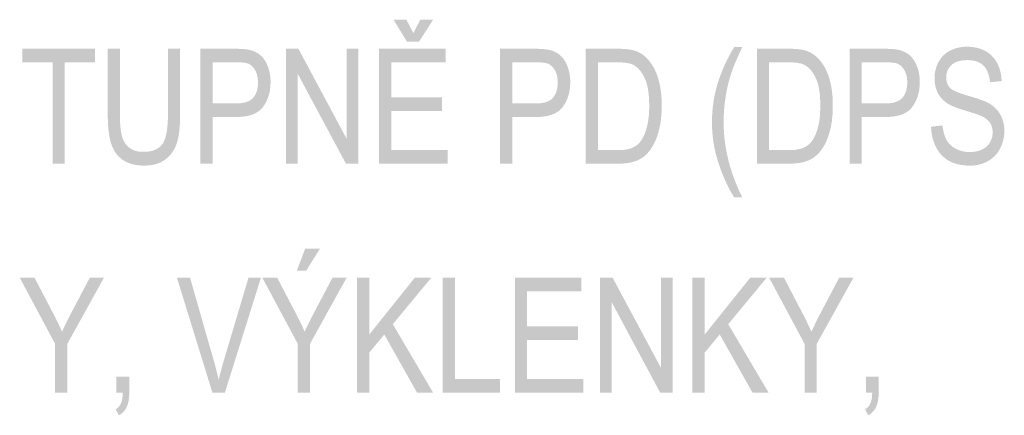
# Model space of a CAD drawing. Header units: millimetres. Extents: x 0 to 78750, y 0 to 63000.
# Tile 65 of 69: x 75983 to 77591, y 13975 to 14621. Entities that reach past the tile are written whole.
import ezdxf

# ---------------------------------------------------------------- set-up
doc = ezdxf.new("R2010")
doc.units = ezdxf.units.MM
doc.header["$LTSCALE"] = 1000
doc.layers.add('Text obecně', color=7, linetype='Continuous')

msp = doc.modelspace()

# ---------------------------------------------------------------- hatches: boundary and pattern name
at = {"layer": 'Text obecně', "linetype": 'Continuous', "lineweight": -3, "transparency": 33554687}
h = msp.add_hatch(color=7, dxfattribs=at)
h.paths.add_polyline_path([(76569.9, 14385.6), (76569.9, 14573.1), (76678.5, 14573.1), (76678.5, 14550.9), (76589.8, 14550.9), (76589.8, 14493.6), (76672.9, 14493.6), (76672.9, 14471.5), (76589.8, 14471.5), (76589.8, 14407.7), (76681.9, 14407.7), (76681.9, 14385.6)], flags=16)
h.paths.add_polyline_path([(76626, 14598.6), (76637.3, 14620.5), (76658.2, 14620.5), (76635.2, 14584.6), (76615.5, 14584.6), (76593.6, 14620.5), (76614.5, 14620.5)], flags=16)
for points in [[(76037, 14385.6), (76037, 14550.9), (75987.6, 14550.9), (75987.6, 14573.1), (76106.5, 14573.1), (76106.5, 14550.9), (76056.9, 14550.9), (76056.9, 14385.6)], [(76225.3, 14573.1), (76245.2, 14573.1), (76245.2, 14464.8), (76245.2, 14461.2), (76245.1, 14457.9), (76245, 14454.5), (76244.9, 14451.4), (76244.7, 14448.2), (76244.5, 14445.2), (76244.2, 14442.2), (76243.9, 14439.4), (76243.6, 14436.6), (76243.2, 14434), (76242.8, 14431.4), (76242.3, 14428.9), (76241.8, 14426.5), (76241.3, 14424.2), (76240.7, 14422), (76240.1, 14419.9), (76239.5, 14417.8), (76238.7, 14415.8), (76237.9, 14413.8), (76237, 14412), (76236.1, 14410.1), (76235.1, 14408.3), (76234.1, 14406.5), (76232.9, 14404.8), (76231.8, 14403.1), (76230.5, 14401.5), (76229.2, 14399.9), (76227.8, 14398.4), (76226.4, 14396.9), (76224.8, 14395.5), (76223.3, 14394.1), (76221.6, 14392.8), (76219.9, 14391.5), (76218.1, 14390.4), (76216.3, 14389.3), (76214.4, 14388.3), (76212.5, 14387.3), (76210.4, 14386.5), (76208.4, 14385.7), (76206.2, 14385), (76204, 14384.4), (76201.7, 14383.9), (76199.3, 14383.4), (76196.9, 14383.1), (76194.4, 14382.7), (76191.9, 14382.6), (76189.3, 14382.4), (76186.6, 14382.4), (76183.9, 14382.4), (76181.4, 14382.6), (76178.9, 14382.7), (76176.5, 14383), (76174.1, 14383.3), (76171.8, 14383.7), (76169.6, 14384.1), (76167.4, 14384.7), (76165.2, 14385.3), (76163.2, 14386), (76161.2, 14386.7), (76159.3, 14387.5), (76157.3, 14388.4), (76155.5, 14389.4), (76153.8, 14390.4), (76152.1, 14391.5), (76150.4, 14392.6), (76148.8, 14393.9), (76147.3, 14395.2), (76145.9, 14396.5), (76144.4, 14397.9), (76143.1, 14399.4), (76141.8, 14401), (76140.6, 14402.6), (76139.4, 14404.2), (76138.3, 14406), (76137.2, 14407.8), (76136.3, 14409.7), (76135.3, 14411.6), (76134.5, 14413.6), (76133.7, 14415.6), (76132.9, 14417.8), (76132.2, 14419.9), (76131.6, 14422.3), (76131, 14424.6), (76130.4, 14427.2), (76129.9, 14429.7), (76129.4, 14432.4), (76129, 14435.2), (76128.6, 14438.1), (76128.3, 14441), (76128, 14444.2), (76127.8, 14447.3), (76127.6, 14450.6), (76127.4, 14454), (76127.3, 14457.5), (76127.2, 14461), (76127.2, 14464.8), (76127.2, 14573.1), (76147.1, 14573.1), (76147.1, 14464.9), (76147.1, 14461.9), (76147.2, 14459), (76147.2, 14456.2), (76147.3, 14453.5), (76147.4, 14450.9), (76147.6, 14448.4), (76147.8, 14446), (76148, 14443.7), (76148.2, 14441.5), (76148.5, 14439.4), (76148.8, 14437.4), (76149.1, 14435.5), (76149.5, 14433.7), (76149.9, 14432), (76150.3, 14430.4), (76150.7, 14428.9), (76151.6, 14426.1), (76152.9, 14423.5), (76154.1, 14420.9), (76155.7, 14418.7), (76157.2, 14416.5), (76159.1, 14414.6), (76161, 14412.7), (76163.2, 14411.1), (76165.4, 14409.5), (76167.9, 14408.4), (76170.3, 14407.2), (76173, 14406.4), (76175.7, 14405.6), (76178.7, 14405.2), (76181.6, 14404.9), (76184.8, 14404.9), (76187.6, 14404.9), (76190.1, 14405), (76192.6, 14405.2), (76195, 14405.6), (76197.3, 14406), (76199.5, 14406.6), (76201.6, 14407.2), (76203.6, 14407.9), (76205.5, 14408.7), (76207.3, 14409.7), (76209, 14410.7), (76210.6, 14411.8), (76212.1, 14413), (76213.5, 14414.3), (76214.8, 14415.7), (76216, 14417.2), (76217.2, 14418.8), (76218.2, 14420.7), (76219.2, 14422.6), (76220.1, 14424.9), (76220.9, 14427.1), (76221.7, 14429.8), (76222.4, 14432.4), (76223, 14435.4), (76223.6, 14438.4), (76224, 14441.7), (76224.4, 14445), (76224.7, 14448.7), (76225, 14452.4), (76225.2, 14456.5), (76225.3, 14460.5), (76225.3, 14464.9)], [(76418, 14385.6), (76418, 14573.1), (76438.3, 14573.1), (76517.2, 14425.8), (76517.2, 14573.1), (76536.2, 14573.1), (76536.2, 14385.6), (76515.9, 14385.6), (76436.9, 14532.8), (76436.9, 14385.6)], [(77149.8, 14330.4), (77147.9, 14333.4), (77146, 14336.5), (77144.2, 14339.7), (77142.4, 14342.9), (77140.7, 14346.2), (77139, 14349.6), (77137.3, 14353), (77135.7, 14356.5), (77134.1, 14360), (77132.5, 14363.6), (77131, 14367.3), (77129.5, 14371.1), (77128.1, 14374.8), (77126.7, 14378.7), (77125.3, 14382.6), (77124, 14386.7), (77122.7, 14390.7), (77121.5, 14394.8), (77120.3, 14398.8), (77119.3, 14402.9), (77118.4, 14407), (77117.5, 14411.2), (77116.7, 14415.3), (77116.1, 14419.5), (77115.4, 14423.6), (77114.9, 14427.9), (77114.4, 14432.1), (77114.1, 14436.3), (77113.7, 14440.5), (77113.6, 14444.8), (77113.4, 14449.1), (77113.4, 14453.4), (77113.4, 14457.2), (77113.5, 14461), (77113.7, 14464.8), (77113.9, 14468.5), (77114.2, 14472.2), (77114.5, 14475.9), (77114.9, 14479.6), (77115.4, 14483.2), (77115.9, 14486.9), (77116.5, 14490.5), (77117.1, 14494.1), (77117.9, 14497.6), (77118.6, 14501.2), (77119.5, 14504.7), (77120.3, 14508.3), (77121.3, 14511.7), (77122.5, 14515.8), (77123.8, 14519.8), (77125.1, 14523.9), (77126.5, 14527.9), (77128, 14531.9), (77129.6, 14536), (77131.2, 14540), (77133, 14544), (77134.8, 14548.1), (77136.7, 14552.1), (77138.7, 14556.1), (77140.8, 14560.1), (77142.9, 14564.2), (77145.1, 14568.2), (77147.4, 14572.2), (77149.8, 14576.2), (77162.9, 14576.2), (77161.4, 14572.9), (77160, 14569.8), (77158.6, 14566.7), (77157.3, 14563.9), (77156, 14561), (77154.8, 14558.4), (77153.7, 14555.8), (77152.7, 14553.4), (77151.6, 14551), (77150.8, 14548.9), (77149.9, 14546.8), (77149.1, 14544.9), (77148.3, 14543), (77147.7, 14541.3), (77147.1, 14539.6), (77146.6, 14538.2), (77145, 14533.8), (77143.6, 14529.3), (77142.2, 14524.8), (77141, 14520.2), (77139.8, 14515.6), (77138.7, 14510.9), (77137.7, 14506.2), (77136.8, 14501.4), (77135.7, 14495.4), (77134.9, 14489.4), (77134, 14483.4), (77133.5, 14477.4), (77132.9, 14471.4), (77132.7, 14465.4), (77132.4, 14459.3), (77132.4, 14453.3), (77132.4, 14449.5), (77132.5, 14445.6), (77132.6, 14441.8), (77132.9, 14437.9), (77133.1, 14434.1), (77133.5, 14430.2), (77133.8, 14426.4), (77134.3, 14422.5), (77134.8, 14418.7), (77135.4, 14414.9), (77136, 14411), (77136.7, 14407.2), (77137.4, 14403.3), (77138.2, 14399.5), (77139.1, 14395.7), (77140, 14391.8), (77141, 14388), (77142.1, 14384.1), (77143.1, 14380.3), (77144.3, 14376.5), (77145.5, 14372.6), (77146.8, 14368.8), (77148.1, 14364.9), (77149.6, 14361.1), (77151, 14357.3), (77152.6, 14353.4), (77154.1, 14349.6), (77155.8, 14345.7), (77157.4, 14341.9), (77159.2, 14338.1), (77161, 14334.2), (77162.9, 14330.4)], [(77471, 14445.9), (77489.8, 14447.9), (77490.1, 14444.3), (77490.7, 14441.1), (77491.2, 14437.9), (77492, 14435), (77492.8, 14432.1), (77493.8, 14429.6), (77494.8, 14427), (77496, 14424.7), (77497.2, 14422.5), (77498.8, 14420.4), (77500.3, 14418.4), (77502.2, 14416.6), (77504.1, 14414.7), (77506.3, 14413.1), (77508.5, 14411.5), (77511.1, 14410.1), (77513.7, 14408.7), (77516.4, 14407.7), (77519.1, 14406.7), (77522, 14406), (77524.9, 14405.3), (77527.9, 14404.9), (77530.9, 14404.6), (77534.1, 14404.6), (77537, 14404.6), (77539.7, 14404.8), (77542.3, 14405.1), (77544.8, 14405.6), (77547.3, 14406.1), (77549.7, 14406.9), (77552, 14407.7), (77554.2, 14408.8), (77556.4, 14409.9), (77558.3, 14411.1), (77560.2, 14412.4), (77561.8, 14413.8), (77563.4, 14415.3), (77564.8, 14416.9), (77566.1, 14418.5), (77567.2, 14420.4), (77568.2, 14422.2), (77569, 14424.2), (77569.8, 14426.1), (77570.4, 14428.1), (77570.9, 14430.1), (77571.2, 14432.2), (77571.4, 14434.3), (77571.4, 14436.5), (77571.4, 14438.7), (77571.2, 14440.7), (77570.9, 14442.8), (77570.4, 14444.7), (77569.9, 14446.7), (77569.1, 14448.4), (77568.4, 14450.2), (77567.3, 14451.9), (77566.3, 14453.5), (77565, 14455), (77563.6, 14456.5), (77561.9, 14457.9), (77560.2, 14459.3), (77558.2, 14460.6), (77556.2, 14461.8), (77553.8, 14462.9), (77553.1, 14463.3), (77552.1, 14463.7), (77551.1, 14464.2), (77549.9, 14464.6), (77548.6, 14465.1), (77547.2, 14465.6), (77545.8, 14466.1), (77544.1, 14466.7), (77542.4, 14467.3), (77540.5, 14467.9), (77538.6, 14468.5), (77536.5, 14469.2), (77534.3, 14469.9), (77531.9, 14470.6), (77529.6, 14471.3), (77527, 14472.1), (77524.4, 14472.9), (77522, 14473.6), (77519.6, 14474.4), (77517.4, 14475.2), (77515.2, 14475.9), (77513.2, 14476.7), (77511.2, 14477.4), (77509.3, 14478.1), (77507.5, 14478.9), (77505.9, 14479.6), (77504.3, 14480.3), (77502.9, 14481), (77501.4, 14481.7), (77500.2, 14482.4), (77499, 14483.1), (77497.9, 14483.8), (77495.2, 14485.6), (77492.9, 14487.5), (77490.6, 14489.5), (77488.6, 14491.7), (77486.5, 14493.9), (77484.9, 14496.3), (77483.2, 14498.7), (77481.9, 14501.3), (77480.6, 14503.9), (77479.6, 14506.6), (77478.6, 14509.4), (77478, 14512.3), (77477.3, 14515.3), (77477, 14518.3), (77476.6, 14521.4), (77476.6, 14524.6), (77476.6, 14528.2), (77477, 14531.6), (77477.4, 14535.1), (77478.3, 14538.4), (77479.1, 14541.7), (77480.3, 14544.9), (77481.5, 14548.1), (77483.1, 14551.2), (77483.9, 14552.7), (77484.8, 14554.2), (77485.7, 14555.6), (77486.7, 14557), (77487.7, 14558.4), (77488.8, 14559.6), (77489.9, 14560.9), (77491, 14562.1), (77492.2, 14563.2), (77493.5, 14564.3), (77494.8, 14565.4), (77496.1, 14566.4), (77497.5, 14567.4), (77499, 14568.3), (77500.4, 14569.1), (77502, 14569.9), (77505.1, 14571.5), (77508.3, 14572.7), (77511.6, 14574), (77515.1, 14574.7), (77518.5, 14575.5), (77522.1, 14575.9), (77525.8, 14576.3), (77529.6, 14576.3), (77533.7, 14576.3), (77537.7, 14575.9), (77541.6, 14575.5), (77545.3, 14574.7), (77549, 14573.8), (77552.4, 14572.6), (77555.8, 14571.3), (77559, 14569.6), (77560.6, 14568.8), (77562.1, 14567.9), (77563.6, 14566.9), (77565, 14565.9), (77566.5, 14564.8), (77567.8, 14563.7), (77569.1, 14562.6), (77570.3, 14561.3), (77571.6, 14560.1), (77572.7, 14558.8), (77573.8, 14557.4), (77574.9, 14556), (77575.9, 14554.6), (77576.9, 14553), (77577.8, 14551.5), (77578.7, 14549.9), (77580.4, 14546.6), (77581.7, 14543.1), (77583, 14539.7), (77584, 14536), (77584.9, 14532.3), (77585.4, 14528.4), (77585.9, 14524.4), (77586.1, 14520.3), (77567.1, 14518.5), (77566.9, 14520.7), (77566.6, 14522.8), (77566.3, 14524.9), (77565.8, 14526.8), (77565.4, 14528.8), (77564.9, 14530.6), (77564.3, 14532.4), (77563.7, 14534.1), (77563, 14535.8), (77562.3, 14537.3), (77561.5, 14538.9), (77560.6, 14540.3), (77559.7, 14541.7), (77558.8, 14543), (77557.8, 14544.2), (77556.6, 14545.4), (77555.5, 14546.5), (77554.3, 14547.5), (77553, 14548.5), (77551.7, 14549.4), (77550.3, 14550.2), (77548.8, 14550.9), (77547.3, 14551.6), (77545.6, 14552.2), (77544, 14552.8), (77542.2, 14553.2), (77540.4, 14553.6), (77538.5, 14553.9), (77536.6, 14554.2), (77534.6, 14554.3), (77532.5, 14554.5), (77530.4, 14554.5), (77528.1, 14554.5), (77526, 14554.4), (77523.9, 14554.2), (77521.9, 14554), (77520, 14553.7), (77518.2, 14553.3), (77516.4, 14552.9), (77514.7, 14552.4), (77513.1, 14551.9), (77511.6, 14551.3), (77510.1, 14550.6), (77508.8, 14549.8), (77507.4, 14549.1), (77506.2, 14548.2), (77505, 14547.3), (77504, 14546.2), (77503, 14545.2), (77502.1, 14544.1), (77501.2, 14543), (77500.4, 14541.9), (77499.6, 14540.7), (77499, 14539.5), (77498.3, 14538.4), (77497.8, 14537.1), (77497.3, 14535.9), (77496.9, 14534.6), (77496.5, 14533.3), (77496.2, 14531.9), (77496, 14530.6), (77495.9, 14529.2), (77495.7, 14527.8), (77495.7, 14526.3), (77495.7, 14523.8), (77496.1, 14521.5), (77496.5, 14519.2), (77497.2, 14517.1), (77497.9, 14515), (77499, 14513.2), (77500.1, 14511.3), (77501.6, 14509.7), (77502.3, 14508.9), (77503.3, 14508), (77504.3, 14507.2), (77505.6, 14506.4), (77506.9, 14505.6), (77508.5, 14504.7), (77510.1, 14503.9), (77512, 14503.1), (77513.9, 14502.2), (77516, 14501.4), (77518.2, 14500.5), (77520.7, 14499.7), (77523.1, 14498.9), (77525.9, 14498), (77528.6, 14497.2), (77531.7, 14496.3), (77534.7, 14495.4), (77537.5, 14494.6), (77540.3, 14493.8), (77542.9, 14493), (77545.4, 14492.2), (77547.7, 14491.4), (77550.1, 14490.6), (77552.1, 14489.9), (77554.2, 14489.1), (77556.1, 14488.4), (77557.9, 14487.7), (77559.5, 14487), (77561.1, 14486.3), (77562.5, 14485.6), (77563.8, 14485), (77565, 14484.3), (77566.6, 14483.4), (77568.1, 14482.4), (77569.7, 14481.4), (77571.1, 14480.3), (77572.5, 14479.2), (77573.8, 14478.1), (77575.1, 14477), (77576.3, 14475.8), (77577.5, 14474.6), (77578.6, 14473.3), (77579.7, 14472.1), (77580.7, 14470.7), (77581.7, 14469.4), (77582.6, 14468), (77583.5, 14466.7), (77584.3, 14465.2), (77585.8, 14462.3), (77587, 14459.2), (77588.2, 14456.1), (77589, 14452.8), (77589.7, 14449.4), (77590.1, 14445.9), (77590.5, 14442.3), (77590.5, 14438.5), (77590.5, 14434.8), (77590.1, 14431.2), (77589.7, 14427.5), (77588.8, 14424), (77587.9, 14420.5), (77586.7, 14417.1), (77585.4, 14413.7), (77583.7, 14410.4), (77582.8, 14408.7), (77581.8, 14407.1), (77580.9, 14405.6), (77579.9, 14404.1), (77578.8, 14402.6), (77577.7, 14401.3), (77576.5, 14399.9), (77575.3, 14398.6), (77574.1, 14397.3), (77572.7, 14396.1), (77571.4, 14394.9), (77570, 14393.8), (77568.6, 14392.7), (77567.1, 14391.7), (77565.6, 14390.7), (77563.9, 14389.8), (77560.7, 14387.9), (77557.3, 14386.6), (77553.9, 14385.2), (77550.3, 14384.3), (77546.7, 14383.3), (77542.9, 14382.9), (77539, 14382.4), (77535, 14382.4), (77532.5, 14382.4), (77530, 14382.5), (77527.6, 14382.6), (77525.3, 14382.9), (77522.9, 14383.1), (77520.7, 14383.5), (77518.4, 14383.8), (77516.3, 14384.3), (77514.2, 14384.7), (77512.1, 14385.3), (77510.1, 14385.9), (77508.2, 14386.6), (77506.3, 14387.3), (77504.4, 14388.1), (77502.6, 14388.9), (77500.9, 14389.8), (77499.2, 14390.8), (77497.5, 14391.8), (77495.9, 14392.9), (77494.4, 14394), (77492.8, 14395.2), (77491.4, 14396.5), (77489.9, 14397.7), (77488.6, 14399.1), (77487.2, 14400.5), (77486, 14402), (77484.7, 14403.5), (77483.6, 14405.2), (77482.4, 14406.8), (77481.3, 14408.5), (77480.3, 14410.3), (77479.3, 14412.2), (77478.3, 14414), (77477.4, 14415.9), (77476.6, 14417.9), (77475.8, 14419.9), (77475.1, 14421.8), (77474.5, 14423.9), (77473.8, 14425.9), (77473.3, 14428), (77472.8, 14430.1), (77472.4, 14432.3), (77472, 14434.5), (77471.7, 14436.7), (77471.4, 14438.9), (77471.3, 14441.2), (77471.1, 14443.5)], [(76041.2, 14012.1), (76041.2, 14091.5), (75983.4, 14199.6), (76007.5, 14199.6), (76037.1, 14143), (76041.3, 14135.1), (76045.1, 14127.2), (76048.9, 14119.3), (76052.5, 14111.3), (76054.2, 14115), (76056, 14118.9), (76057.9, 14122.8), (76059.9, 14126.9), (76062, 14131.1), (76064.2, 14135.4), (76066.4, 14139.8), (76068.8, 14144.4), (76097.9, 14199.6), (76121, 14199.6), (76061.1, 14091.5), (76061.1, 14012.1)], [(76297.9, 14012.1), (76240, 14199.6), (76261.4, 14199.6), (76300.4, 14063.4), (76301.6, 14059.3), (76302.6, 14055.3), (76303.7, 14051.4), (76304.7, 14047.5), (76305.7, 14043.7), (76306.6, 14040), (76307.5, 14036.3), (76308.3, 14032.7), (76310, 14040.4), (76312, 14048), (76314, 14055.7), (76316.3, 14063.4), (76356.9, 14199.6), (76377.2, 14199.6), (76318.4, 14012.1)], [(76534, 14012.1), (76534, 14199.6), (76553.9, 14199.6), (76553.9, 14106.6), (76628.4, 14199.6), (76655.3, 14199.6), (76592.4, 14123.6), (76658, 14012.1), (76631.8, 14012.1), (76578.5, 14106.8), (76553.9, 14077.1), (76553.9, 14012.1)], [(76673.8, 14012.1), (76673.8, 14199.6), (76693.7, 14199.6), (76693.7, 14034.2), (76767.6, 14034.2), (76767.6, 14012.1)], [(76791.6, 14012.1), (76791.6, 14199.6), (76900.2, 14199.6), (76900.2, 14177.4), (76811.5, 14177.4), (76811.5, 14120.1), (76894.6, 14120.1), (76894.6, 14097.9), (76811.5, 14097.9), (76811.5, 14034.2), (76903.6, 14034.2), (76903.6, 14012.1)], [(76930.8, 14012.1), (76930.8, 14199.6), (76951.1, 14199.6), (77030.1, 14052.3), (77030.1, 14199.6), (77049.1, 14199.6), (77049.1, 14012.1), (77028.7, 14012.1), (76949.8, 14159.3), (76949.8, 14012.1)], [(77081.5, 14012.1), (77081.5, 14199.6), (77101.4, 14199.6), (77101.4, 14106.6), (77175.9, 14199.6), (77202.8, 14199.6), (77139.9, 14123.6), (77205.6, 14012.1), (77179.4, 14012.1), (77126, 14106.8), (77101.4, 14077.1), (77101.4, 14012.1)], [(77264.5, 14012.1), (77264.5, 14091.5), (77206.6, 14199.6), (77230.8, 14199.6), (77260.3, 14143), (77264.5, 14135.1), (77268.3, 14127.2), (77272.1, 14119.3), (77275.7, 14111.3), (77277.4, 14115), (77279.2, 14118.9), (77281.1, 14122.8), (77283.1, 14126.9), (77285.2, 14131.1), (77287.4, 14135.4), (77289.6, 14139.8), (77292, 14144.4), (77321.1, 14199.6), (77344.3, 14199.6), (77284.3, 14091.5), (77284.3, 14012.1)], [(76141.3, 14012.1), (76141.3, 14038.2), (76162.2, 14038.2), (76162.2, 14012.1), (76162.2, 14008.4), (76161.9, 14005.2), (76161.7, 14001.9), (76161.2, 13999), (76160.7, 13996.1), (76159.9, 13993.5), (76159.1, 13990.9), (76158.1, 13988.7), (76157.1, 13986.4), (76155.8, 13984.5), (76154.5, 13982.5), (76152.8, 13980.8), (76151.2, 13979.1), (76149.3, 13977.6), (76147.4, 13976.1), (76145.2, 13974.9), (76140, 13984.8), (76141.5, 13985.6), (76142.7, 13986.6), (76144, 13987.5), (76145.1, 13988.7), (76146.2, 13989.9), (76147, 13991.3), (76147.9, 13992.6), (76148.6, 13994.2), (76149.3, 13995.7), (76149.8, 13997.6), (76150.4, 13999.5), (76150.8, 14001.8), (76151.1, 14004), (76151.4, 14006.6), (76151.6, 14009.1), (76151.7, 14012.1)], [(77364.5, 14012.1), (77364.5, 14038.2), (77385.4, 14038.2), (77385.4, 14012.1), (77385.4, 14008.4), (77385.2, 14005.2), (77384.9, 14001.9), (77384.4, 13999), (77383.9, 13996.1), (77383.1, 13993.5), (77382.3, 13990.9), (77381.3, 13988.7), (77380.3, 13986.4), (77379, 13984.5), (77377.7, 13982.5), (77376, 13980.8), (77374.4, 13979.1), (77372.5, 13977.6), (77370.6, 13976.1), (77368.4, 13974.9), (77363.2, 13984.8), (77364.7, 13985.6), (77366, 13986.6), (77367.2, 13987.5), (77368.3, 13988.7), (77369.4, 13989.9), (77370.2, 13991.3), (77371.1, 13992.6), (77371.8, 13994.2), (77372.5, 13995.7), (77373.1, 13997.6), (77373.6, 13999.5), (77374, 14001.8), (77374.4, 14004), (77374.6, 14006.6), (77374.8, 14009.1), (77374.9, 14012.1)]]:
    msp.add_hatch(color=7, dxfattribs=at).paths.add_polyline_path(points, flags=16)
h = msp.add_hatch(color=7, dxfattribs=at)
h.paths.add_polyline_path([(76278.2, 14385.6), (76278.2, 14573.1), (76334.9, 14573.1), (76338.6, 14573.1), (76341.9, 14572.9), (76345.2, 14572.8), (76348, 14572.6), (76350.9, 14572.4), (76353.3, 14572.1), (76355.7, 14571.7), (76357.7, 14571.3), (76360.5, 14570.7), (76363, 14569.9), (76365.5, 14569), (76367.8, 14567.9), (76370.2, 14566.8), (76372.3, 14565.5), (76374.3, 14564.1), (76376.2, 14562.5), (76378.1, 14560.9), (76379.8, 14558.9), (76381.5, 14557), (76383, 14554.7), (76384.5, 14552.5), (76385.8, 14549.9), (76387.1, 14547.3), (76388.2, 14544.4), (76389.4, 14541.5), (76390.2, 14538.4), (76391.1, 14535.4), (76391.7, 14532.2), (76392.2, 14529), (76392.5, 14525.6), (76392.8, 14522.3), (76392.8, 14518.8), (76392.8, 14515.8), (76392.6, 14512.9), (76392.4, 14510.1), (76392, 14507.3), (76391.7, 14504.5), (76391.1, 14501.9), (76390.5, 14499.2), (76389.8, 14496.7), (76389, 14494.2), (76388, 14491.8), (76387.1, 14489.4), (76386, 14487), (76384.8, 14484.7), (76383.5, 14482.6), (76382.1, 14480.4), (76380.6, 14478.3), (76379.1, 14476.2), (76377.3, 14474.4), (76375.4, 14472.6), (76373.3, 14471), (76371.2, 14469.5), (76368.7, 14468.2), (76366.3, 14466.9), (76363.5, 14465.9), (76360.8, 14464.8), (76357.7, 14464.1), (76354.7, 14463.3), (76351.3, 14462.8), (76347.9, 14462.3), (76344.3, 14462), (76340.6, 14461.7), (76336.6, 14461.7), (76298.1, 14461.7), (76298.1, 14385.6)], flags=16)
h.paths.add_polyline_path([(76298.1, 14483.9), (76336.9, 14483.9), (76339.3, 14483.9), (76341.6, 14484), (76343.8, 14484.2), (76345.8, 14484.4), (76347.9, 14484.7), (76349.8, 14485.1), (76351.7, 14485.6), (76353.4, 14486.1), (76355.1, 14486.7), (76356.6, 14487.4), (76358.2, 14488.1), (76359.5, 14488.9), (76360.9, 14489.8), (76362.1, 14490.7), (76363.2, 14491.7), (76364.3, 14492.8), (76365.3, 14494), (76366.1, 14495.2), (76367, 14496.4), (76367.8, 14497.8), (76368.5, 14499.1), (76369.2, 14500.6), (76369.8, 14502), (76370.3, 14503.6), (76370.8, 14505.2), (76371.2, 14506.9), (76371.6, 14508.6), (76371.8, 14510.4), (76372.1, 14512.2), (76372.2, 14514.1), (76372.3, 14516), (76372.3, 14518), (76372.3, 14521), (76372, 14523.7), (76371.7, 14526.4), (76371.1, 14529), (76370.5, 14531.5), (76369.7, 14533.8), (76368.8, 14536.1), (76367.6, 14538.2), (76366.4, 14540.3), (76365, 14542), (76363.6, 14543.8), (76362.1, 14545.1), (76360.5, 14546.5), (76358.7, 14547.5), (76357, 14548.6), (76355, 14549.2), (76354.4, 14549.4), (76353.7, 14549.6), (76352.9, 14549.8), (76352, 14550), (76351.1, 14550.1), (76350.1, 14550.3), (76349.1, 14550.4), (76347.9, 14550.5), (76346.7, 14550.6), (76345.4, 14550.7), (76344.2, 14550.8), (76342.7, 14550.8), (76341.3, 14550.9), (76339.8, 14550.9), (76338.2, 14550.9), (76336.5, 14550.9), (76298.1, 14550.9)])
h = msp.add_hatch(color=7, dxfattribs=at)
h.paths.add_polyline_path([(76767.5, 14385.6), (76767.5, 14573.1), (76824.1, 14573.1), (76827.8, 14573.1), (76831.1, 14572.9), (76834.4, 14572.8), (76837.2, 14572.6), (76840.1, 14572.4), (76842.5, 14572.1), (76844.9, 14571.7), (76846.9, 14571.3), (76849.7, 14570.7), (76852.2, 14569.9), (76854.7, 14569), (76857.1, 14567.9), (76859.4, 14566.8), (76861.5, 14565.5), (76863.6, 14564.1), (76865.4, 14562.5), (76867.3, 14560.9), (76869, 14558.9), (76870.7, 14557), (76872.2, 14554.7), (76873.7, 14552.5), (76875, 14549.9), (76876.3, 14547.3), (76877.5, 14544.4), (76878.6, 14541.5), (76879.5, 14538.4), (76880.3, 14535.4), (76880.9, 14532.2), (76881.4, 14529), (76881.7, 14525.6), (76882, 14522.3), (76882, 14518.8), (76882, 14515.8), (76881.8, 14512.9), (76881.6, 14510.1), (76881.3, 14507.3), (76880.9, 14504.5), (76880.3, 14501.9), (76879.7, 14499.2), (76879, 14496.7), (76878.2, 14494.2), (76877.3, 14491.8), (76876.3, 14489.4), (76875.2, 14487), (76874, 14484.7), (76872.7, 14482.6), (76871.4, 14480.4), (76869.8, 14478.3), (76868.3, 14476.2), (76866.5, 14474.4), (76864.7, 14472.6), (76862.5, 14471), (76860.4, 14469.5), (76857.9, 14468.2), (76855.5, 14466.9), (76852.7, 14465.9), (76850, 14464.8), (76846.9, 14464.1), (76843.9, 14463.3), (76840.5, 14462.8), (76837.2, 14462.3), (76833.5, 14462), (76829.8, 14461.7), (76825.8, 14461.7), (76787.4, 14461.7), (76787.4, 14385.6)], flags=16)
h.paths.add_polyline_path([(76787.4, 14483.9), (76826.1, 14483.9), (76828.5, 14483.9), (76830.8, 14484), (76833, 14484.2), (76835.1, 14484.4), (76837.1, 14484.7), (76839, 14485.1), (76840.9, 14485.6), (76842.6, 14486.1), (76844.3, 14486.7), (76845.8, 14487.4), (76847.4, 14488.1), (76848.7, 14488.9), (76850.1, 14489.8), (76851.3, 14490.7), (76852.5, 14491.7), (76853.5, 14492.8), (76854.5, 14494), (76855.4, 14495.2), (76856.2, 14496.4), (76857, 14497.8), (76857.8, 14499.1), (76858.4, 14500.6), (76859, 14502), (76859.5, 14503.6), (76860, 14505.2), (76860.4, 14506.9), (76860.8, 14508.6), (76861, 14510.4), (76861.3, 14512.2), (76861.4, 14514.1), (76861.6, 14516), (76861.6, 14518), (76861.6, 14521), (76861.2, 14523.7), (76861, 14526.4), (76860.4, 14529), (76859.8, 14531.5), (76858.9, 14533.8), (76858, 14536.1), (76856.8, 14538.2), (76855.6, 14540.3), (76854.2, 14542), (76852.8, 14543.8), (76851.3, 14545.1), (76849.7, 14546.5), (76848, 14547.5), (76846.2, 14548.6), (76844.3, 14549.2), (76843.6, 14549.4), (76842.9, 14549.6), (76842.1, 14549.8), (76841.2, 14550), (76840.3, 14550.1), (76839.3, 14550.3), (76838.3, 14550.4), (76837.1, 14550.5), (76836, 14550.6), (76834.7, 14550.7), (76833.4, 14550.8), (76832, 14550.8), (76830.5, 14550.9), (76829, 14550.9), (76827.4, 14550.9), (76825.7, 14550.9), (76787.4, 14550.9)])
h = msp.add_hatch(color=7, dxfattribs=at)
h.paths.add_polyline_path([(76907.3, 14385.6), (76907.3, 14573.1), (76959, 14573.1), (76961.2, 14573.1), (76963.2, 14573), (76965.3, 14573), (76967.2, 14572.9), (76969.1, 14572.8), (76970.9, 14572.7), (76972.7, 14572.6), (76974.4, 14572.4), (76976.1, 14572.2), (76977.6, 14572), (76979.2, 14571.8), (76980.6, 14571.6), (76982, 14571.3), (76983.2, 14571), (76984.5, 14570.7), (76985.7, 14570.4), (76988.9, 14569.4), (76991.9, 14568.1), (76994.9, 14566.8), (76997.6, 14565.2), (77000.4, 14563.5), (77002.9, 14561.4), (77005.4, 14559.4), (77007.7, 14556.9), (77009.2, 14555.4), (77010.6, 14553.7), (77011.9, 14552), (77013.2, 14550.2), (77014.5, 14548.5), (77015.7, 14546.6), (77017, 14544.7), (77018.1, 14542.7), (77019.2, 14540.7), (77020.2, 14538.6), (77021.2, 14536.4), (77022.1, 14534.2), (77023, 14532), (77023.9, 14529.7), (77024.7, 14527.3), (77025.4, 14524.9), (77026.2, 14522.5), (77026.8, 14519.9), (77027.5, 14517.4), (77028, 14514.8), (77028.6, 14512.2), (77029, 14509.5), (77029.5, 14506.8), (77029.9, 14504), (77030.2, 14501.2), (77030.5, 14498.4), (77030.8, 14495.5), (77031, 14492.5), (77031.1, 14489.6), (77031.2, 14486.5), (77031.3, 14483.5), (77031.3, 14480.3), (77031.3, 14475), (77031.1, 14470), (77030.8, 14464.9), (77030.3, 14460.2), (77029.8, 14455.5), (77029.1, 14451), (77028.3, 14446.6), (77027.3, 14442.5), (77026.3, 14438.4), (77025.2, 14434.6), (77024.1, 14430.8), (77022.8, 14427.4), (77021.5, 14424), (77020.1, 14420.9), (77018.7, 14417.9), (77017.1, 14415.2), (77015.5, 14412.5), (77013.9, 14410.1), (77012.3, 14407.6), (77010.6, 14405.5), (77008.9, 14403.4), (77007.1, 14401.5), (77005.3, 14399.7), (77003.4, 14398.2), (77001.6, 14396.6), (76999.5, 14395.2), (76997.5, 14393.9), (76995.2, 14392.7), (76993, 14391.5), (76990.6, 14390.5), (76988.2, 14389.6), (76985.5, 14388.8), (76982.9, 14388), (76980.1, 14387.4), (76977.3, 14386.8), (76974.3, 14386.4), (76971.2, 14386), (76968, 14385.8), (76964.8, 14385.6), (76961.4, 14385.6)], flags=16)
h.paths.add_polyline_path([(76927.2, 14407.7), (76959.2, 14407.7), (76962.9, 14407.7), (76966.2, 14407.9), (76969.5, 14408.1), (76972.4, 14408.6), (76975.3, 14409), (76977.9, 14409.7), (76980.4, 14410.3), (76982.5, 14411.2), (76984.6, 14412), (76986.5, 14413.1), (76988.4, 14414.1), (76990.1, 14415.3), (76991.7, 14416.5), (76993.2, 14417.9), (76994.7, 14419.3), (76995.9, 14420.9), (76997.7, 14423.1), (76999.3, 14425.7), (77000.8, 14428.3), (77002.2, 14431.2), (77003.6, 14434.2), (77004.8, 14437.5), (77005.9, 14440.9), (77006.9, 14444.6), (77007.9, 14448.3), (77008.6, 14452.4), (77009.4, 14456.6), (77009.9, 14461.1), (77010.4, 14465.6), (77010.6, 14470.5), (77010.9, 14475.4), (77010.9, 14480.7), (77010.9, 14484.4), (77010.7, 14487.8), (77010.6, 14491.3), (77010.4, 14494.6), (77010.1, 14497.8), (77009.8, 14500.9), (77009.4, 14503.9), (77008.9, 14506.7), (77008.5, 14509.5), (77007.8, 14512.2), (77007.2, 14514.8), (77006.5, 14517.2), (77005.8, 14519.6), (77004.9, 14521.8), (77004.1, 14523.9), (77003.1, 14525.9), (77002.2, 14527.9), (77001.2, 14529.7), (77000.1, 14531.5), (76999.1, 14533.2), (76998, 14534.8), (76996.9, 14536.3), (76995.8, 14537.8), (76994.6, 14539.1), (76993.4, 14540.4), (76992.2, 14541.6), (76991, 14542.7), (76989.7, 14543.7), (76988.4, 14544.7), (76987.1, 14545.6), (76985.8, 14546.4), (76984.4, 14547.1), (76983.4, 14547.6), (76982.2, 14548), (76981.1, 14548.4), (76979.8, 14548.8), (76978.5, 14549.1), (76977, 14549.4), (76975.6, 14549.7), (76974, 14549.9), (76972.4, 14550.2), (76970.6, 14550.4), (76968.8, 14550.5), (76966.9, 14550.7), (76965, 14550.8), (76963, 14550.8), (76960.9, 14550.9), (76958.7, 14550.9), (76927.2, 14550.9)])
h = msp.add_hatch(color=7, dxfattribs=at)
h.paths.add_polyline_path([(77186.6, 14385.6), (77186.6, 14573.1), (77238.3, 14573.1), (77240.5, 14573.1), (77242.5, 14573), (77244.6, 14573), (77246.5, 14572.9), (77248.4, 14572.8), (77250.2, 14572.7), (77252, 14572.6), (77253.7, 14572.4), (77255.4, 14572.2), (77256.9, 14572), (77258.5, 14571.8), (77259.9, 14571.6), (77261.3, 14571.3), (77262.6, 14571), (77263.8, 14570.7), (77265, 14570.4), (77268.2, 14569.4), (77271.2, 14568.1), (77274.2, 14566.8), (77276.9, 14565.2), (77279.7, 14563.5), (77282.2, 14561.4), (77284.7, 14559.4), (77287, 14556.9), (77288.5, 14555.4), (77289.9, 14553.7), (77291.3, 14552), (77292.6, 14550.2), (77293.8, 14548.5), (77295.1, 14546.6), (77296.3, 14544.7), (77297.4, 14542.7), (77298.5, 14540.7), (77299.5, 14538.6), (77300.5, 14536.4), (77301.4, 14534.2), (77302.4, 14532), (77303.2, 14529.7), (77304, 14527.3), (77304.7, 14524.9), (77305.5, 14522.5), (77306.1, 14519.9), (77306.8, 14517.4), (77307.3, 14514.8), (77307.9, 14512.2), (77308.3, 14509.5), (77308.8, 14506.8), (77309.2, 14504), (77309.5, 14501.2), (77309.8, 14498.4), (77310.1, 14495.5), (77310.3, 14492.5), (77310.5, 14489.6), (77310.5, 14486.5), (77310.6, 14483.5), (77310.6, 14480.3), (77310.6, 14475), (77310.4, 14470), (77310.1, 14464.9), (77309.6, 14460.2), (77309.1, 14455.5), (77308.4, 14451), (77307.6, 14446.6), (77306.6, 14442.5), (77305.7, 14438.4), (77304.5, 14434.6), (77303.4, 14430.8), (77302.1, 14427.4), (77300.8, 14424), (77299.4, 14420.9), (77298, 14417.9), (77296.4, 14415.2), (77294.9, 14412.5), (77293.2, 14410.1), (77291.6, 14407.6), (77289.9, 14405.5), (77288.2, 14403.4), (77286.4, 14401.5), (77284.6, 14399.7), (77282.7, 14398.2), (77280.9, 14396.6), (77278.8, 14395.2), (77276.8, 14393.9), (77274.6, 14392.7), (77272.3, 14391.5), (77269.9, 14390.5), (77267.5, 14389.6), (77264.8, 14388.8), (77262.2, 14388), (77259.4, 14387.4), (77256.6, 14386.8), (77253.6, 14386.4), (77250.6, 14386), (77247.3, 14385.8), (77244.1, 14385.6), (77240.7, 14385.6)], flags=16)
h.paths.add_polyline_path([(77206.5, 14407.7), (77238.5, 14407.7), (77242.2, 14407.7), (77245.5, 14407.9), (77248.8, 14408.1), (77251.7, 14408.6), (77254.7, 14409), (77257.2, 14409.7), (77259.7, 14410.3), (77261.8, 14411.2), (77263.9, 14412), (77265.8, 14413.1), (77267.7, 14414.1), (77269.4, 14415.3), (77271, 14416.5), (77272.5, 14417.9), (77274, 14419.3), (77275.2, 14420.9), (77277, 14423.1), (77278.6, 14425.7), (77280.1, 14428.3), (77281.5, 14431.2), (77282.9, 14434.2), (77284.1, 14437.5), (77285.2, 14440.9), (77286.2, 14444.6), (77287.2, 14448.3), (77288, 14452.4), (77288.7, 14456.6), (77289.2, 14461.1), (77289.7, 14465.6), (77289.9, 14470.5), (77290.2, 14475.4), (77290.2, 14480.7), (77290.2, 14484.4), (77290, 14487.8), (77289.9, 14491.3), (77289.7, 14494.6), (77289.5, 14497.8), (77289.1, 14500.9), (77288.7, 14503.9), (77288.2, 14506.7), (77287.8, 14509.5), (77287.2, 14512.2), (77286.6, 14514.8), (77285.8, 14517.2), (77285.1, 14519.6), (77284.3, 14521.8), (77283.4, 14523.9), (77282.4, 14525.9), (77281.5, 14527.9), (77280.5, 14529.7), (77279.4, 14531.5), (77278.4, 14533.2), (77277.3, 14534.8), (77276.2, 14536.3), (77275.1, 14537.8), (77273.9, 14539.1), (77272.7, 14540.4), (77271.5, 14541.6), (77270.3, 14542.7), (77269, 14543.7), (77267.7, 14544.7), (77266.4, 14545.6), (77265.1, 14546.4), (77263.7, 14547.1), (77262.7, 14547.6), (77261.5, 14548), (77260.4, 14548.4), (77259.1, 14548.8), (77257.8, 14549.1), (77256.3, 14549.4), (77254.9, 14549.7), (77253.3, 14549.9), (77251.7, 14550.2), (77249.9, 14550.4), (77248.1, 14550.5), (77246.2, 14550.7), (77244.3, 14550.8), (77242.3, 14550.8), (77240.2, 14550.9), (77238, 14550.9), (77206.5, 14550.9)])
h = msp.add_hatch(color=7, dxfattribs=at)
h.paths.add_polyline_path([(77338, 14385.6), (77338, 14573.1), (77394.6, 14573.1), (77398.3, 14573.1), (77401.6, 14572.9), (77404.9, 14572.8), (77407.8, 14572.6), (77410.6, 14572.4), (77413, 14572.1), (77415.4, 14571.7), (77417.4, 14571.3), (77420.2, 14570.7), (77422.7, 14569.9), (77425.2, 14569), (77427.6, 14567.9), (77429.9, 14566.8), (77432, 14565.5), (77434.1, 14564.1), (77435.9, 14562.5), (77437.8, 14560.9), (77439.5, 14558.9), (77441.2, 14557), (77442.7, 14554.7), (77444.2, 14552.5), (77445.5, 14549.9), (77446.8, 14547.3), (77448, 14544.4), (77449.1, 14541.5), (77450, 14538.4), (77450.8, 14535.4), (77451.4, 14532.2), (77452, 14529), (77452.2, 14525.6), (77452.5, 14522.3), (77452.5, 14518.8), (77452.5, 14515.8), (77452.3, 14512.9), (77452.1, 14510.1), (77451.8, 14507.3), (77451.4, 14504.5), (77450.8, 14501.9), (77450.2, 14499.2), (77449.5, 14496.7), (77448.7, 14494.2), (77447.8, 14491.8), (77446.8, 14489.4), (77445.7, 14487), (77444.5, 14484.7), (77443.2, 14482.6), (77441.9, 14480.4), (77440.3, 14478.3), (77438.8, 14476.2), (77437, 14474.4), (77435.2, 14472.6), (77433, 14471), (77430.9, 14469.5), (77428.4, 14468.2), (77426, 14466.9), (77423.2, 14465.9), (77420.5, 14464.8), (77417.4, 14464.1), (77414.4, 14463.3), (77411, 14462.8), (77407.7, 14462.3), (77404, 14462), (77400.3, 14461.7), (77396.3, 14461.7), (77357.9, 14461.7), (77357.9, 14385.6)], flags=16)
h.paths.add_polyline_path([(77357.9, 14483.9), (77396.6, 14483.9), (77399, 14483.9), (77401.3, 14484), (77403.5, 14484.2), (77405.6, 14484.4), (77407.6, 14484.7), (77409.5, 14485.1), (77411.4, 14485.6), (77413.1, 14486.1), (77414.8, 14486.7), (77416.3, 14487.4), (77417.9, 14488.1), (77419.2, 14488.9), (77420.6, 14489.8), (77421.8, 14490.7), (77423, 14491.7), (77424, 14492.8), (77425, 14494), (77425.9, 14495.2), (77426.7, 14496.4), (77427.5, 14497.8), (77428.3, 14499.1), (77428.9, 14500.6), (77429.5, 14502), (77430, 14503.6), (77430.5, 14505.2), (77430.9, 14506.9), (77431.3, 14508.6), (77431.5, 14510.4), (77431.8, 14512.2), (77431.9, 14514.1), (77432.1, 14516), (77432.1, 14518), (77432.1, 14521), (77431.8, 14523.7), (77431.5, 14526.4), (77430.9, 14529), (77430.3, 14531.5), (77429.4, 14533.8), (77428.5, 14536.1), (77427.3, 14538.2), (77426.1, 14540.3), (77424.7, 14542), (77423.3, 14543.8), (77421.8, 14545.1), (77420.2, 14546.5), (77418.5, 14547.5), (77416.7, 14548.6), (77414.8, 14549.2), (77414.1, 14549.4), (77413.4, 14549.6), (77412.6, 14549.8), (77411.7, 14550), (77410.8, 14550.1), (77409.8, 14550.3), (77408.8, 14550.4), (77407.6, 14550.5), (77406.5, 14550.6), (77405.2, 14550.7), (77403.9, 14550.8), (77402.5, 14550.8), (77401, 14550.9), (77399.5, 14550.9), (77397.9, 14550.9), (77396.2, 14550.9), (77357.9, 14550.9)])
h = msp.add_hatch(color=7, dxfattribs=at)
h.paths.add_polyline_path([(76437.3, 14012.1), (76437.3, 14091.5), (76379.4, 14199.6), (76403.6, 14199.6), (76433.2, 14143), (76437.3, 14135.1), (76441.1, 14127.2), (76445, 14119.3), (76448.5, 14111.3), (76450.2, 14115), (76452, 14118.9), (76453.9, 14122.8), (76456, 14126.9), (76458, 14131.1), (76460.2, 14135.4), (76462.5, 14139.8), (76464.9, 14144.4), (76494, 14199.6), (76517.1, 14199.6), (76457.2, 14091.5), (76457.2, 14012.1)], flags=16)
h.paths.add_polyline_path([(76435.9, 14211.1), (76449.4, 14247), (76473.6, 14247), (76451.1, 14211.1)], flags=16)

doc.saveas('drawing.dxf')
